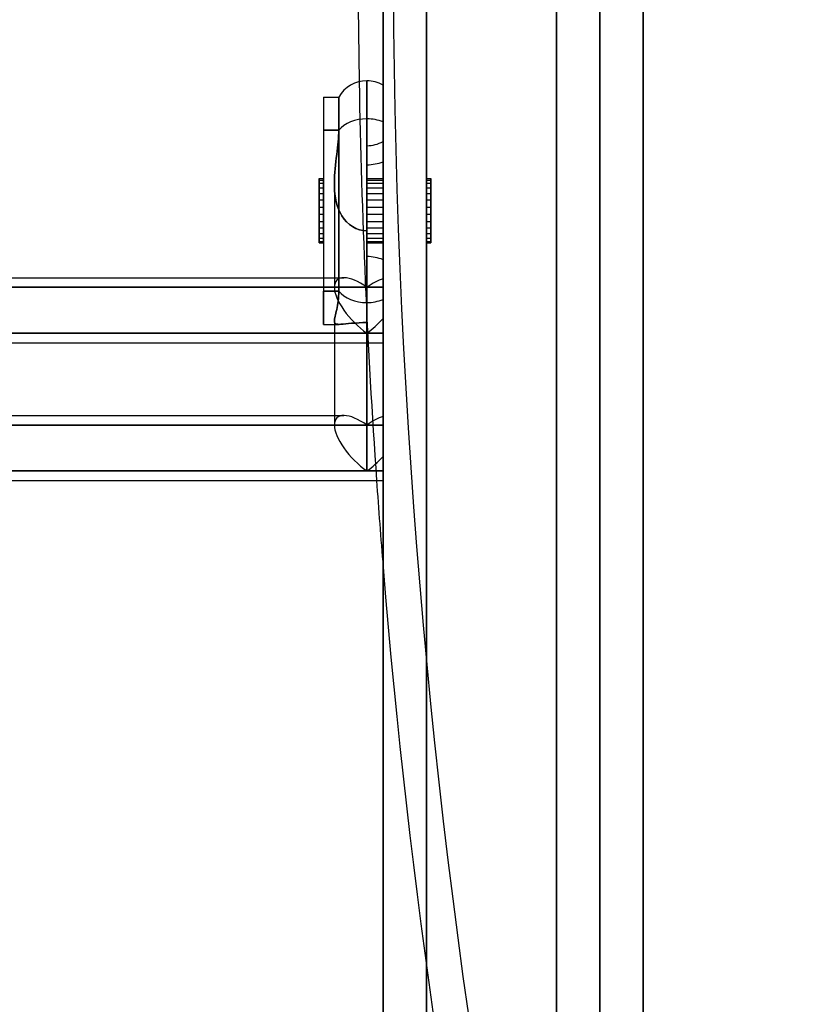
# Model space of a CAD drawing. Header units: millimetres. Extents: x -132 to 52, y -156 to 156.
# Tile 77 of 79: x -8 to 10, y 63 to 86. Entities that reach past the tile are written whole.
import ezdxf

# ---------------------------------------------------------------- set-up
doc = ezdxf.new("R2010")
doc.units = ezdxf.units.MM
doc.layers.add('MAIN-1', color=7, linetype='Continuous')

msp = doc.modelspace()

# ---------------------------------------------------------------- linework, layer by layer
at = {"layer": 'MAIN-1'}
for p, q in [((0, 136), (0, -136)), ((0, -136), (0, 136)), ((6, -136), (6, 136)), ((6, 136), (6, -136)), ((1, 135), (1, -135)), ((1, -135), (1, 135)), ((6, -135), (6, 135)), ((6, 135), (6, -135)), ((1, 105), (1, 0)), ((0, 0), (0, 104)), ((5, 101), (5, 0)), ((5, 0), (5, 101)), ((4, 100), (4, 0)), ((4, 0), (4, 100)), ((-0.375, 83.792), (-0.375, 84.671)), ((-0.375, 84.671), (-0.375, 79.55)), ((-0.375, 79.55), (-0.375, 84.671)), ((0, 79.621), (0, 84.57)), ((0, 79.621), (0, 84.57)), ((-1.375, 84.296), (-1.375, 79.815)), ((-1.375, 84.296), (-1.375, 79.815)), ((-1.375, 84.296), (-1.375, 83.527)), ((-1.375, 84.296), (-1.025, 84.296)), ((-1.375, 84.296), (-1.025, 84.296)), ((-1.025, 83.527), (-1.025, 84.296)), ((-1.025, 84.296), (-1.025, 79.815)), ((-1.025, 79.815), (-1.025, 84.296)), ((-0.375, 79.903), (-0.375, 83.792)), ((-0.375, 83.792), (-0.375, 79.903)), ((0, 83.721), (0, 80.097)), ((0, 80.097), (0, 83.721)), ((-1.375, 83.527), (-1.375, 79.046)), ((-1.025, 83.527), (-1.375, 83.527)), ((-1.375, 83.527), (-1.375, 79.046)), ((-1.375, 83.527), (-1.025, 83.527)), ((-1.028, 83.401), (-1.025, 83.466)), ((-1.025, 83.466), (-1.028, 83.401)), ((-1.025, 83.466), (-1.025, 83.527)), ((-1.025, 83.527), (-1.025, 83.466)), ((-1.044, 83.193), (-1.037, 83.265)), ((-1.037, 83.265), (-1.044, 83.193)), ((-1.037, 83.265), (-1.032, 83.334)), ((-1.032, 83.334), (-1.037, 83.265)), ((-1.032, 83.334), (-1.028, 83.401)), ((-1.028, 83.401), (-1.032, 83.334)), ((0, 83.271), (0, 80.539)), ((0, 83.271), (0, 80.539)), ((-1.071, 82.966), (-1.061, 83.043)), ((-1.061, 83.043), (-1.071, 82.966)), ((-1.061, 83.043), (-1.052, 83.119)), ((-1.052, 83.119), (-1.061, 83.043)), ((-1.052, 83.119), (-1.044, 83.193)), ((-1.044, 83.193), (-1.052, 83.119)), ((-0.375, 83.171), (-0.375, 80.61)), ((-0.375, 80.61), (-0.375, 83.171)), ((-0.375, 83.171), (-0.375, 82.731)), ((-1.099, 82.724), (-1.09, 82.806)), ((-1.09, 82.806), (-1.099, 82.724)), ((-1.09, 82.806), (-1.08, 82.886)), ((-1.08, 82.886), (-1.09, 82.806)), ((-1.08, 82.886), (-1.071, 82.966)), ((-1.071, 82.966), (-1.08, 82.886)), ((0, 82.803), (0, 79.179)), ((0, 79.179), (0, 82.803)), ((-1.12, 82.474), (-1.115, 82.557)), ((-1.115, 82.557), (-1.12, 82.474)), ((-1.115, 82.557), (-1.107, 82.641)), ((-1.107, 82.641), (-1.115, 82.557)), ((-1.107, 82.641), (-1.099, 82.724)), ((-1.099, 82.724), (-1.107, 82.641)), ((-0.375, 82.731), (-0.375, 81.208)), ((-0.375, 81.208), (-0.375, 82.731)), ((-1.475, 82.416), (-1.375, 82.416)), ((-1.475, 82.416), (-1.475, 82.07)), ((-1.475, 82.201), (-1.475, 82.416)), ((-1.475, 82.379), (-1.375, 82.379)), ((-1.475, 82.306), (-1.475, 82.379)), ((-1.475, 82.379), (-1.475, 81.919)), ((-1.375, 82.416), (-1.375, 82.201)), ((-1.375, 82.07), (-1.375, 82.416)), ((-1.375, 82.379), (-1.375, 82.306)), ((-1.375, 81.919), (-1.375, 82.379)), ((-1.125, 82.306), (-1.124, 82.389)), ((-1.124, 82.389), (-1.125, 82.306)), ((-1.124, 82.389), (-1.12, 82.474)), ((-1.12, 82.474), (-1.124, 82.389)), ((-0.375, 82.416), (0, 82.416)), ((-0.375, 82.201), (-0.375, 82.416)), ((-0.375, 82.416), (-0.375, 82.07)), ((-0.375, 82.379), (0, 82.379)), ((-0.375, 82.306), (-0.375, 82.379)), ((-0.375, 82.379), (-0.375, 81.919)), ((0, 82.201), (0, 82.416)), ((0, 82.416), (0, 82.07)), ((0, 82.306), (0, 82.379)), ((0, 82.379), (0, 81.919)), ((1, 82.416), (1, 82.201)), ((1, 82.416), (1.1, 82.416)), ((1, 82.07), (1, 82.416)), ((1, 82.379), (1, 82.306)), ((1, 82.379), (1.1, 82.379)), ((1, 81.919), (1, 82.379)), ((1.1, 82.416), (1.1, 82.201)), ((1.1, 82.07), (1.1, 82.416)), ((1.1, 82.379), (1.1, 82.306)), ((1.1, 81.919), (1.1, 82.379)), ((-1.475, 82.306), (-1.375, 82.306)), ((-1.475, 81.755), (-1.475, 82.306)), ((-1.475, 82.201), (-1.375, 82.201)), ((-1.475, 81.587), (-1.475, 82.201)), ((-1.375, 82.306), (-1.375, 81.755)), ((-1.375, 82.201), (-1.375, 81.587)), ((-1.124, 82.223), (-1.125, 82.306)), ((-1.125, 82.306), (-1.124, 82.223)), ((-1.125, 82.306), (-1.125, 79.903)), ((-1.125, 82.306), (-1.125, 79.903)), ((-1.119, 82.14), (-1.124, 82.223)), ((-1.124, 82.223), (-1.119, 82.14)), ((-1.111, 82.054), (-1.119, 82.14)), ((-1.119, 82.14), (-1.111, 82.054)), ((-0.375, 82.306), (0, 82.306)), ((-0.375, 81.755), (-0.375, 82.306)), ((-0.375, 82.201), (0, 82.201)), ((-0.375, 81.587), (-0.375, 82.201)), ((0, 81.755), (0, 82.306)), ((0, 81.587), (0, 82.201)), ((1, 82.306), (1, 81.755)), ((1, 82.306), (1.1, 82.306)), ((1, 82.201), (1.1, 82.201)), ((1, 82.201), (1, 81.587)), ((1.1, 82.306), (1.1, 81.755)), ((1.1, 82.201), (1.1, 81.587)), ((-1.475, 82.07), (-1.375, 82.07)), ((-1.475, 82.07), (-1.475, 81.423)), ((-1.475, 81.919), (-1.375, 81.919)), ((-1.475, 81.919), (-1.475, 81.272)), ((-1.375, 81.423), (-1.375, 82.07)), ((-1.375, 81.272), (-1.375, 81.919)), ((-1.098, 81.965), (-1.111, 82.054)), ((-1.111, 82.054), (-1.098, 81.965)), ((-1.08, 81.876), (-1.098, 81.965)), ((-1.098, 81.965), (-1.08, 81.876)), ((-1.057, 81.789), (-1.08, 81.876)), ((-1.08, 81.876), (-1.057, 81.789)), ((-0.375, 82.07), (0, 82.07)), ((-0.375, 82.07), (-0.375, 81.423)), ((-0.375, 81.919), (0, 81.919)), ((-0.375, 81.919), (-0.375, 81.272)), ((0, 82.07), (0, 81.423)), ((0, 81.919), (0, 81.272)), ((1, 82.07), (1.1, 82.07)), ((1, 81.423), (1, 82.07)), ((1, 81.919), (1.1, 81.919)), ((1, 81.272), (1, 81.919)), ((1.1, 81.423), (1.1, 82.07)), ((1.1, 81.272), (1.1, 81.919)), ((-1.475, 81.755), (-1.375, 81.755)), ((-1.475, 81.141), (-1.475, 81.755)), ((-1.375, 81.755), (-1.375, 81.141)), ((-1.028, 81.706), (-1.057, 81.789)), ((-1.057, 81.789), (-1.028, 81.706)), ((-0.993, 81.628), (-1.028, 81.706)), ((-1.028, 81.706), (-0.993, 81.628)), ((-0.375, 81.755), (0, 81.755)), ((-0.375, 81.141), (-0.375, 81.755)), ((0, 81.141), (0, 81.755)), ((1, 81.755), (1, 81.141)), ((1, 81.755), (1.1, 81.755)), ((1.1, 81.755), (1.1, 81.141)), ((-1.475, 81.587), (-1.375, 81.587)), ((-1.475, 81.036), (-1.475, 81.587)), ((-1.475, 81.423), (-1.375, 81.423)), ((-1.475, 81.423), (-1.475, 80.963)), ((-1.375, 81.587), (-1.375, 81.036)), ((-1.375, 80.963), (-1.375, 81.423)), ((-0.95, 81.55), (-0.993, 81.628)), ((-0.993, 81.628), (-0.95, 81.55)), ((-0.898, 81.475), (-0.95, 81.55)), ((-0.95, 81.55), (-0.898, 81.475)), ((-0.842, 81.41), (-0.898, 81.475)), ((-0.898, 81.475), (-0.842, 81.41)), ((-0.778, 81.353), (-0.842, 81.41)), ((-0.842, 81.41), (-0.778, 81.353)), ((-0.375, 81.587), (0, 81.587)), ((-0.375, 81.036), (-0.375, 81.587)), ((-0.375, 81.423), (0, 81.423)), ((-0.375, 81.423), (-0.375, 80.963)), ((0, 81.036), (0, 81.587)), ((0, 81.423), (0, 80.963)), ((1, 81.587), (1, 81.036)), ((1, 81.587), (1.1, 81.587)), ((1, 81.423), (1.1, 81.423)), ((1, 80.963), (1, 81.423)), ((1.1, 81.587), (1.1, 81.036)), ((1.1, 80.963), (1.1, 81.423)), ((-1.475, 81.272), (-1.375, 81.272)), ((-1.475, 81.272), (-1.475, 80.963)), ((-1.375, 80.926), (-1.375, 81.272)), ((-0.706, 81.302), (-0.778, 81.353)), ((-0.778, 81.353), (-0.706, 81.302)), ((-0.628, 81.261), (-0.706, 81.302)), ((-0.706, 81.302), (-0.628, 81.261)), ((-0.545, 81.232), (-0.628, 81.261)), ((-0.628, 81.261), (-0.545, 81.232)), ((-0.46, 81.214), (-0.545, 81.232)), ((-0.545, 81.232), (-0.46, 81.214)), ((-0.375, 81.208), (-0.46, 81.214)), ((-0.46, 81.214), (-0.375, 81.208)), ((-0.375, 81.272), (0, 81.272)), ((-0.375, 81.272), (-0.375, 80.926)), ((-0.375, 79.087), (-0.375, 81.208)), ((-0.375, 81.208), (-0.375, 79.087)), ((-0.375, 81.208), (-0.375, 80.963)), ((-0.375, 78.842), (-0.375, 81.208)), ((0, 81.272), (0, 80.926)), ((1, 81.272), (1.1, 81.272)), ((1, 80.926), (1, 81.272)), ((1.1, 80.963), (1.1, 81.272)), ((-1.475, 81.141), (-1.375, 81.141)), ((-1.475, 80.926), (-1.475, 81.141)), ((-1.475, 81.036), (-1.375, 81.036)), ((-1.475, 80.963), (-1.475, 81.036)), ((-1.475, 80.963), (-1.475, 80.926)), ((-1.475, 80.963), (-1.375, 80.963)), ((-1.375, 81.141), (-1.375, 80.926)), ((-1.375, 81.036), (-1.375, 80.963)), ((-0.375, 81.141), (0, 81.141)), ((-0.375, 80.926), (-0.375, 81.141)), ((-0.375, 81.036), (0, 81.036)), ((-0.375, 80.963), (-0.375, 81.036)), ((-0.375, 80.963), (-0.375, 78.842)), ((-0.375, 80.963), (0, 80.963)), ((0, 80.926), (0, 81.141)), ((0, 80.963), (0, 81.036)), ((1, 81.141), (1.1, 81.141)), ((1, 81.141), (1, 80.926)), ((1, 81.036), (1, 80.963)), ((1, 81.036), (1.1, 81.036)), ((1, 80.963), (1.1, 80.963)), ((1.1, 81.141), (1.1, 80.926)), ((1.1, 81.036), (1.1, 80.963)), ((1.1, 80.926), (1.1, 80.963)), ((-1.475, 80.926), (-1.375, 80.926)), ((-0.375, 80.926), (0, 80.926)), ((1, 80.926), (1.1, 80.926)), ((-0.375, 80.61), (-0.375, 79.087)), ((-0.375, 79.087), (-0.375, 80.61)), ((0, 80.539), (0, 76.915)), ((0, 76.915), (0, 80.539)), ((-37.65, 80.123), (-1.375, 80.123)), ((-37.65, 80.123), (-0.905, 80.123)), ((-1.375, 80.123), (-0.905, 80.123)), ((0, 80.097), (0, 79.903)), ((0, 79.903), (0, 80.097)), ((-11.552, 79.903), (-0.375, 79.903)), ((-0.375, 79.903), (-11.552, 79.903)), ((-1.375, 79.046), (-1.375, 79.815)), ((-1.375, 79.815), (-1.025, 79.815)), ((-1.025, 79.815), (-1.375, 79.815)), ((-1.025, 79.815), (-1.025, 79.755)), ((-1.025, 79.755), (-1.025, 79.815)), ((-0.375, 79.903), (0, 79.903)), ((0, 79.903), (-0.375, 79.903)), ((0, 78.623), (0, 79.903)), ((0, 78.623), (0, 79.903)), ((-1.037, 79.585), (-1.044, 79.532)), ((-1.044, 79.532), (-1.037, 79.585)), ((-1.032, 79.64), (-1.037, 79.585)), ((-1.037, 79.585), (-1.032, 79.64)), ((-1.028, 79.697), (-1.032, 79.64)), ((-1.032, 79.64), (-1.028, 79.697)), ((-1.025, 79.755), (-1.028, 79.697)), ((-1.028, 79.697), (-1.025, 79.755)), ((0, 79.621), (0, 75.997)), ((0, 75.997), (0, 79.621)), ((-1.071, 79.387), (-1.08, 79.344)), ((-1.08, 79.344), (-1.071, 79.387)), ((-1.061, 79.433), (-1.071, 79.387)), ((-1.071, 79.387), (-1.061, 79.433)), ((-1.052, 79.482), (-1.061, 79.433)), ((-1.061, 79.433), (-1.052, 79.482)), ((-1.044, 79.532), (-1.052, 79.482)), ((-1.052, 79.482), (-1.044, 79.532)), ((-0.375, 79.55), (-0.375, 75.66)), ((-0.375, 75.66), (-0.375, 79.55)), ((-1.124, 79.146), (-1.125, 79.124)), ((-1.125, 79.124), (-1.124, 79.146)), ((-1.12, 79.172), (-1.124, 79.146)), ((-1.124, 79.146), (-1.12, 79.172)), ((-1.115, 79.2), (-1.12, 79.172)), ((-1.12, 79.172), (-1.115, 79.2)), ((-1.107, 79.232), (-1.115, 79.2)), ((-1.115, 79.2), (-1.107, 79.232)), ((-1.099, 79.266), (-1.107, 79.232)), ((-1.107, 79.232), (-1.099, 79.266)), ((-1.09, 79.304), (-1.099, 79.266)), ((-1.099, 79.266), (-1.09, 79.304)), ((-1.08, 79.344), (-1.09, 79.304)), ((-1.09, 79.304), (-1.08, 79.344)), ((0, 78.842), (0, 79.179)), ((0, 79.179), (0, 78.842)), ((-1.375, 79.046), (-1.125, 79.046)), ((-1.375, 79.046), (-1.013, 79.046)), ((-1.125, 79.124), (-1.123, 79.104)), ((-1.123, 79.104), (-1.125, 79.124)), ((-1.125, 79.124), (-1.125, 76.721)), ((-1.125, 79.124), (-1.125, 76.721)), ((-1.125, 79.046), (-1.013, 79.046)), ((-1.123, 79.104), (-1.119, 79.086)), ((-1.119, 79.086), (-1.123, 79.104)), ((-1.119, 79.086), (-1.109, 79.072)), ((-1.109, 79.072), (-1.119, 79.086)), ((-1.109, 79.072), (-1.095, 79.06)), ((-1.095, 79.06), (-1.109, 79.072)), ((-1.095, 79.06), (-1.074, 79.052)), ((-1.074, 79.052), (-1.095, 79.06)), ((-1.074, 79.052), (-1.047, 79.047)), ((-1.047, 79.047), (-1.074, 79.052)), ((-1.047, 79.047), (-1.014, 79.046)), ((-1.014, 79.046), (-1.047, 79.047)), ((-1.014, 79.046), (-0.974, 79.047)), ((-0.974, 79.047), (-1.014, 79.046)), ((-0.974, 79.047), (-0.923, 79.051)), ((-0.923, 79.051), (-0.974, 79.047)), ((-0.923, 79.051), (-0.864, 79.057)), ((-0.864, 79.057), (-0.923, 79.051)), ((-0.864, 79.057), (-0.8, 79.063)), ((-0.8, 79.063), (-0.864, 79.057)), ((-0.8, 79.063), (-0.726, 79.07)), ((-0.726, 79.07), (-0.8, 79.063)), ((-0.726, 79.07), (-0.644, 79.077)), ((-0.644, 79.077), (-0.726, 79.07)), ((-0.644, 79.077), (-0.556, 79.082)), ((-0.556, 79.082), (-0.644, 79.077)), ((-0.556, 79.082), (-0.465, 79.086)), ((-0.465, 79.086), (-0.556, 79.082)), ((-0.465, 79.086), (-0.375, 79.087)), ((-0.375, 79.087), (-0.465, 79.086)), ((-0.375, 76.721), (-0.375, 79.087)), ((-0.375, 79.087), (-0.375, 76.721)), ((-0.375, 78.842), (-11.55, 78.842)), ((-11.55, 78.842), (-1.125, 78.842)), ((-1.125, 78.842), (-0.375, 78.842)), ((0, 78.842), (-0.375, 78.842)), ((-0.375, 78.842), (0, 78.842)), ((-37.55, 78.623), (0, 78.623)), ((-11.55, 78.623), (-1.125, 78.623)), ((-1.125, 78.623), (0, 78.623)), ((-37.65, 76.941), (-0.905, 76.941)), ((-37.65, 76.941), (-1.125, 76.941)), ((-1.125, 76.941), (-0.905, 76.941)), ((0, 76.721), (0, 76.915)), ((0, 76.915), (0, 76.721)), ((-0.375, 76.721), (-11.55, 76.721)), ((-11.55, 76.721), (-0.375, 76.721)), ((0, 76.721), (-0.375, 76.721)), ((-0.375, 76.721), (0, 76.721)), ((0, 75.441), (0, 76.721)), ((0, 75.441), (0, 76.721)), ((0, 75.997), (0, 75.66)), ((0, 75.66), (0, 75.997)), ((-11.552, 75.66), (-0.375, 75.66)), ((-0.375, 75.66), (-11.552, 75.66)), ((-0.375, 75.66), (0, 75.66)), ((0, 75.66), (-0.375, 75.66)), ((-11.98, 75.441), (0, 75.441)), ((-11.55, 75.441), (0, 75.441))]:
    msp.add_line(p, q, dxfattribs=at)
for start, end in [(90, 150.0003), (90, 150.0003), (59.9999, 90), (59.9999, 90), (270, 300.0001), (270, 300.0001)]:
    msp.add_arc((-0.375, 83.921), 0.75, start, end, dxfattribs=at)
for centre, major_axis, ratio, start_param, end_param in [((60.551, 87.711), (0, -104), 0.587785, -1.570796, -1.541359), ((61.36, 87.711), (0, 104), 0.587785, 1.570796, 2.13685), ((60.551, 87.711), (0, -104), 0.587785, -1.541359, -1.452541), ((-0.375, 83.262), (0.75, 0), 0.707107, 1.570796, 2.617994), ((-0.375, 83.262), (0.75, 0), 0.707107, 1.570796, 2.617994), ((-0.375, 83.262), (0.75, 0), 0.707107, 1.047198, 1.570796), ((-0.375, 83.262), (0.75, 0), 0.707107, 1.047198, 1.570796), ((-0.375, 83.262), (0.75, 0), 0.707107, -1.570796, -1.047198), ((-0.375, 83.262), (0.75, 0), 0.707107, -1.570796, -1.047198), ((-0.375, 80.08), (0.75, 0), 0.707107, 1.047198, 1.570796), ((-0.375, 80.08), (0.75, 0), 0.707107, 1.047198, 1.570796), ((-0.375, 79.373), (0.693, -0.693), 0.414214, 2.737442, 3.534292), ((-0.375, 79.373), (0.693, -0.693), 0.414214, 2.737442, 3.534292), ((-0.375, 79.373), (0.693, -0.693), 0.414214, 1.963495, 2.737442), ((-0.375, 79.373), (0.693, -0.693), 0.414214, 1.963495, 2.737442), ((-0.375, 79.373), (-0.693, -0.693), 0.414214, -2.487094, -1.963495), ((-0.375, 79.373), (-0.693, -0.693), 0.414214, -2.487094, -1.963495), ((-0.375, 79.373), (0.693, -0.693), 0.414214, -2.748894, -1.178097), ((-0.375, 79.373), (0.693, -0.693), 0.414214, -2.748894, -1.178097), ((-0.375, 80.08), (0.75, 0), 0.707107, -2.617994, -1.570796), ((-0.375, 80.08), (0.75, 0), 0.707107, -2.617994, -1.570796), ((-0.375, 80.08), (0.75, 0), 0.707107, -1.570796, -1.047198), ((-0.375, 80.08), (0.75, 0), 0.707107, -1.570796, -1.047198), ((-0.375, 79.373), (-0.693, -0.693), 0.414214, 1.178097, 1.701696), ((-0.375, 79.373), (-0.693, -0.693), 0.414214, 1.178097, 1.701696), ((-0.375, 76.191), (0.693, -0.693), 0.414214, 2.737442, 3.534292), ((-0.375, 76.191), (0.693, -0.693), 0.414214, 2.737442, 3.534292), ((-0.375, 76.191), (0.693, -0.693), 0.414214, 1.963495, 2.737442), ((-0.375, 76.191), (0.693, -0.693), 0.414214, 1.963495, 2.737442), ((-0.375, 76.191), (-0.693, -0.693), 0.414214, -2.487094, -1.963495), ((-0.375, 76.191), (-0.693, -0.693), 0.414214, -2.487094, -1.963495), ((-0.375, 76.191), (0.693, -0.693), 0.414214, -2.748894, -1.178097), ((-0.375, 76.191), (0.693, -0.693), 0.414214, -2.748894, -1.178097), ((-0.375, 76.191), (-0.693, -0.693), 0.414214, 1.178097, 1.701696), ((-0.375, 76.191), (-0.693, -0.693), 0.414214, 1.178097, 1.701696), ((60.551, 87.711), (0, -104), 0.587785, -1.452541, -1.433099), ((60.551, 87.711), (0, -104), 0.587785, -1.433099, -1.004743)]:
    msp.add_ellipse(centre, major_axis=major_axis, ratio=ratio, start_param=start_param, end_param=end_param, dxfattribs=at)

doc.saveas('drawing.dxf')
